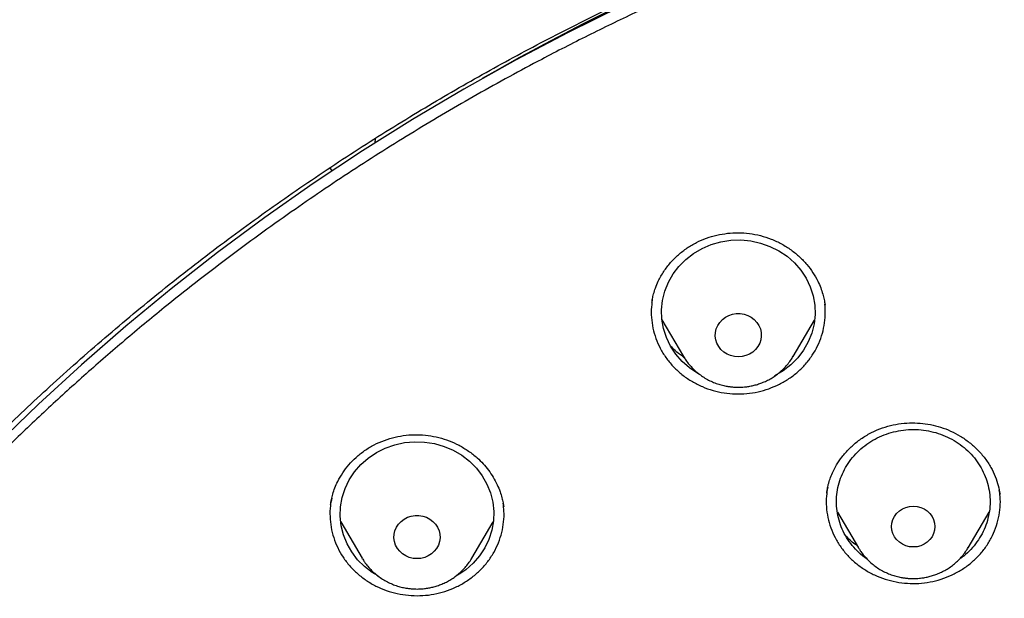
# Model space of a CAD drawing. Header units: millimetres. Extents: x 8 to 1577, y 12 to 2534.
# Tile 101 of 128: x 738 to 757, y 2165 to 2176. Entities that reach past the tile are written whole.
import ezdxf

# ---------------------------------------------------------------- set-up
doc = ezdxf.new("R2010")
doc.units = ezdxf.units.MM

msp = doc.modelspace()

# ---------------------------------------------------------------- linework, layer by layer
at = {"color": 7, "linetype": 'Continuous', "lineweight": 30}
for p, q in [((744.56, 2173.746), (744.566, 2173.831)), ((743.675, 2173.253), (743.713, 2173.202)), ((743.713, 2173.202), (743.717, 2173.196)), ((753.346, 2170.59), (753.349, 2170.575)), ((750.162, 2170.286), (750.583, 2169.572)), ((752.722, 2169.572), (753.14, 2170.281)), ((752.726, 2169.579), (752.722, 2169.572)), ((753.38, 2166.907), (753.381, 2166.914)), ((756.756, 2166.922), (756.763, 2166.882)), ((747.067, 2166.659), (747.07, 2166.644)), ((753.589, 2166.535), (754, 2165.836)), ((756.14, 2165.836), (756.551, 2166.534)), ((743.889, 2166.341), (744.307, 2165.632)), ((746.447, 2165.632), (746.867, 2166.345)), ((754.007, 2165.825), (754, 2165.836)), ((746.451, 2165.639), (746.447, 2165.632)), ((744.321, 2165.612), (744.305, 2165.624))]:
    msp.add_line(p, q, dxfattribs=at)
at = {"color": 7, "linetype": 'Continuous', "lineweight": 30, "flags": 128}
for points in [[(749.371, 2176.415), (748.329, 2175.9), (747.301, 2175.359), (746.289, 2174.793), (745.292, 2174.202), (744.313, 2173.587), (743.351, 2172.948), (742.407, 2172.286), (741.482, 2171.601), (740.576, 2170.893), (739.69, 2170.163), (738.825, 2169.411), (737.981, 2168.639), (737.159, 2167.846)], [(750.896, 2169.224), (750.86, 2169.242), (750.701, 2169.35), (750.557, 2169.476), (750.433, 2169.618), (750.329, 2169.775), (750.248, 2169.943), (750.191, 2170.119), (750.16, 2170.301), (750.153, 2170.485), (750.172, 2170.669), (750.217, 2170.848), (750.286, 2171.021), (750.378, 2171.184), (750.493, 2171.333), (750.627, 2171.468), (750.779, 2171.585), (750.945, 2171.682), (751.124, 2171.758), (751.312, 2171.812), (751.505, 2171.842), (751.701, 2171.848), (751.897, 2171.83), (752.088, 2171.788), (752.271, 2171.723), (752.444, 2171.636), (752.604, 2171.529), (752.747, 2171.403), (752.872, 2171.26), (752.975, 2171.104), (753.056, 2170.936), (753.113, 2170.759), (753.145, 2170.577), (753.151, 2170.393), (753.132, 2170.21), (753.088, 2170.03), (753.019, 2169.857), (752.926, 2169.695), (752.812, 2169.545), (752.678, 2169.41), (752.526, 2169.293), (752.359, 2169.196), (752.359, 2169.196)], [(751.652, 2169.565), (751.576, 2169.571), (751.502, 2169.589), (751.433, 2169.619), (751.37, 2169.659), (751.314, 2169.708), (751.269, 2169.766), (751.235, 2169.83), (751.212, 2169.899), (751.203, 2169.97), (751.206, 2170.041), (751.222, 2170.112), (751.25, 2170.178), (751.29, 2170.239), (751.341, 2170.293), (751.4, 2170.338), (751.467, 2170.373), (751.539, 2170.397), (751.614, 2170.409), (751.69, 2170.409), (751.766, 2170.397), (751.838, 2170.373), (751.904, 2170.338), (751.964, 2170.293), (752.014, 2170.239), (752.054, 2170.178), (752.083, 2170.112), (752.099, 2170.041), (752.102, 2169.97), (752.092, 2169.899), (752.07, 2169.83), (752.035, 2169.766), (751.99, 2169.708), (751.935, 2169.659), (751.872, 2169.619), (751.802, 2169.589), (751.728, 2169.571), (751.652, 2169.565)], [(744.617, 2165.287), (744.503, 2165.353), (744.352, 2165.47), (744.217, 2165.605), (744.103, 2165.755), (744.011, 2165.917), (743.942, 2166.09), (743.897, 2166.269), (743.878, 2166.453), (743.884, 2166.637), (743.916, 2166.819), (743.973, 2166.996), (744.054, 2167.163), (744.158, 2167.32), (744.282, 2167.463), (744.425, 2167.589), (744.585, 2167.696), (744.758, 2167.783), (744.942, 2167.848), (745.133, 2167.89), (745.328, 2167.908), (745.524, 2167.902), (745.718, 2167.872), (745.905, 2167.818), (746.084, 2167.742), (746.251, 2167.645), (746.402, 2167.528), (746.536, 2167.393), (746.651, 2167.243), (746.743, 2167.081), (746.812, 2166.908), (746.857, 2166.729), (746.876, 2166.545), (746.87, 2166.361), (746.838, 2166.179), (746.781, 2166.002), (746.7, 2165.835), (746.596, 2165.678), (746.472, 2165.535), (746.329, 2165.409), (746.329, 2165.409)], [(755.07, 2165.853), (754.996, 2165.859), (754.925, 2165.877), (754.858, 2165.907), (754.798, 2165.947), (754.745, 2165.996), (754.703, 2166.053), (754.672, 2166.115), (754.653, 2166.182), (754.646, 2166.252), (754.653, 2166.321), (754.672, 2166.388), (754.703, 2166.451), (754.745, 2166.508), (754.798, 2166.557), (754.858, 2166.596), (754.925, 2166.626), (754.996, 2166.644), (755.07, 2166.65), (755.144, 2166.644), (755.215, 2166.626), (755.282, 2166.596), (755.342, 2166.557), (755.395, 2166.508), (755.437, 2166.451), (755.468, 2166.388), (755.487, 2166.321), (755.494, 2166.252), (755.487, 2166.182), (755.468, 2166.115), (755.437, 2166.053), (755.395, 2165.996), (755.342, 2165.947), (755.282, 2165.907), (755.215, 2165.877), (755.144, 2165.859), (755.07, 2165.853)], [(745.377, 2165.625), (745.301, 2165.631), (745.227, 2165.649), (745.157, 2165.678), (745.094, 2165.719), (745.039, 2165.768), (744.994, 2165.826), (744.959, 2165.89), (744.937, 2165.958), (744.927, 2166.03), (744.931, 2166.101), (744.947, 2166.171), (744.975, 2166.238), (745.015, 2166.299), (745.066, 2166.353), (745.125, 2166.398), (745.192, 2166.433), (745.264, 2166.457), (745.339, 2166.469), (745.415, 2166.469), (745.49, 2166.457), (745.562, 2166.433), (745.629, 2166.398), (745.688, 2166.353), (745.739, 2166.299), (745.779, 2166.238), (745.807, 2166.171), (745.823, 2166.101), (745.827, 2166.03), (745.817, 2165.958), (745.794, 2165.89), (745.76, 2165.826), (745.715, 2165.768), (745.66, 2165.719), (745.596, 2165.678), (745.527, 2165.649), (745.453, 2165.631), (745.377, 2165.625)]]:
    msp.add_lwpolyline(points, dxfattribs=at)
at = {"color": 7, "linetype": 'Continuous', "lineweight": 30}
msp.add_arc((769.376, 2135.43), 45.63, 108.6983, 119.8676, dxfattribs=at)
for points, knots in [([(819.219, 2144.364), (819.226, 2144.611), (819.239, 2145.093), (819.252, 2145.796), (819.26, 2146.46), (819.264, 2147.087), (819.264, 2147.675), (819.261, 2148.225), (819.256, 2148.753), (819.249, 2149.254), (819.239, 2149.726), (819.229, 2150.153), (819.218, 2150.533), (819.207, 2150.867), (819.197, 2151.155), (819.188, 2151.398), (819.18, 2151.597), (819.174, 2151.751), (819.169, 2151.865), (819.165, 2151.961), (819.161, 2152.063), (819.155, 2152.19), (819.147, 2152.348), (819.138, 2152.534), (819.127, 2152.751), (819.114, 2152.996), (819.099, 2153.269), (819.076, 2153.663), (819.044, 2154.172), (818.998, 2154.835), (818.943, 2155.558), (818.877, 2156.342), (818.799, 2157.186), (818.707, 2158.093), (818.599, 2159.065), (818.477, 2160.062), (818.344, 2161.068), (818.201, 2162.062), (818.044, 2163.082), (817.872, 2164.122), (817.684, 2165.177), (817.492, 2166.19), (817.337, 2166.964), (817.22, 2167.51), (817.149, 2167.832), (817.082, 2168.124), (817.022, 2168.381), (816.972, 2168.589), (816.932, 2168.752), (816.901, 2168.877), (816.875, 2168.978), (816.854, 2169.062), (816.833, 2169.146), (816.806, 2169.25), (816.77, 2169.387), (816.725, 2169.559), (816.67, 2169.763), (816.585, 2170.074), (816.465, 2170.494), (816.311, 2171.007), (816.145, 2171.538), (815.964, 2172.082), (815.764, 2172.656), (815.541, 2173.258), (815.271, 2173.948), (814.954, 2174.703), (814.59, 2175.505), (814.203, 2176.297), (813.792, 2177.077), (813.36, 2177.843), (812.918, 2178.572), (812.471, 2179.266), (812.018, 2179.925), (811.564, 2180.549), (811.109, 2181.139), (810.619, 2181.742), (810.089, 2182.355), (809.518, 2182.975), (808.944, 2183.56), (808.369, 2184.11), (807.834, 2184.592), (807.341, 2185.013), (806.892, 2185.38), (806.449, 2185.727), (806.069, 2186.013), (805.76, 2186.238), (805.53, 2186.402), (805.328, 2186.543), (805.153, 2186.663), (805.001, 2186.767), (804.865, 2186.858), (804.73, 2186.947), (804.584, 2187.042), (804.416, 2187.15), (804.224, 2187.272), (803.992, 2187.417), (803.717, 2187.584), (803.396, 2187.776), (803.038, 2187.982), (802.651, 2188.198), (802.236, 2188.422), (801.793, 2188.652), (801.315, 2188.891), (800.802, 2189.137), (800.253, 2189.388), (799.566, 2189.688), (798.748, 2190.02), (797.808, 2190.371), (796.761, 2190.731), (795.604, 2191.091), (794.339, 2191.442), (793.076, 2191.754), (791.76, 2192.043), (790.393, 2192.306), (788.979, 2192.548), (787.579, 2192.771), (786.193, 2192.974), (784.683, 2193.177), (783.049, 2193.373), (781.287, 2193.557), (779.493, 2193.717), (777.664, 2193.852), (775.8, 2193.96), (773.944, 2194.038), (772.097, 2194.088), (770.313, 2194.108), (768.594, 2194.103), (766.938, 2194.075), (765.283, 2194.024), (763.616, 2193.95), (761.925, 2193.85), (760.207, 2193.724), (758.589, 2193.582), (757.075, 2193.428), (755.669, 2193.269), (754.246, 2193.089), (752.808, 2192.89), (751.355, 2192.668), (749.887, 2192.425), (748.534, 2192.181), (747.305, 2191.928), (746.211, 2191.678), (745.141, 2191.408), (744.104, 2191.12), (743.099, 2190.813), (742.146, 2190.495), (741.243, 2190.168), (740.389, 2189.834), (739.565, 2189.486), (738.773, 2189.127), (738.127, 2188.813), (737.617, 2188.553), (737.234, 2188.351), (736.86, 2188.148), (736.495, 2187.942), (736.141, 2187.737), (735.813, 2187.541), (735.52, 2187.362), (735.271, 2187.205), (735.059, 2187.069), (734.882, 2186.953), (734.749, 2186.866), (734.655, 2186.803), (734.592, 2186.76), (734.534, 2186.721), (734.466, 2186.675), (734.375, 2186.613), (734.263, 2186.536), (734.133, 2186.445), (733.968, 2186.328), (733.765, 2186.182), (733.519, 2186.002), (733.247, 2185.798), (732.95, 2185.569), (732.628, 2185.313), (732.268, 2185.018), (731.869, 2184.679), (731.432, 2184.29), (730.975, 2183.865), (730.514, 2183.414), (730.064, 2182.951), (729.609, 2182.46), (729.154, 2181.942), (728.7, 2181.398), (728.273, 2180.857), (727.842, 2180.284), (727.412, 2179.679), (726.986, 2179.044), (726.592, 2178.422), (726.228, 2177.814), (725.892, 2177.222), (725.579, 2176.641), (725.245, 2175.987), (724.889, 2175.241), (724.514, 2174.392), (724.156, 2173.511), (723.866, 2172.737), (723.637, 2172.078), (723.462, 2171.551), (723.3, 2171.037), (723.165, 2170.586), (723.054, 2170.202), (722.964, 2169.881), (722.884, 2169.586), (722.822, 2169.352), (722.777, 2169.174), (722.746, 2169.056), (722.724, 2168.966), (722.709, 2168.907), (722.698, 2168.863), (722.687, 2168.819), (722.667, 2168.74), (722.637, 2168.616), (722.594, 2168.436), (722.545, 2168.229), (722.492, 2168), (722.436, 2167.753), (722.375, 2167.476), (722.309, 2167.169), (722.24, 2166.835), (722.168, 2166.473), (722.092, 2166.088), (722.015, 2165.686), (721.872, 2164.92), (721.671, 2163.785), (721.438, 2162.325), (721.232, 2160.892), (721.052, 2159.489), (720.889, 2158.061), (720.779, 2156.942), (720.708, 2156.139), (720.668, 2155.66), (720.631, 2155.19), (720.598, 2154.741), (720.569, 2154.324), (720.544, 2153.943), (720.523, 2153.61), (720.506, 2153.322), (720.492, 2153.076), (720.48, 2152.858), (720.471, 2152.666), (720.462, 2152.502), (720.456, 2152.366), (720.45, 2152.256), (720.447, 2152.177), (720.444, 2152.122), (720.442, 2152.072), (720.439, 2152.007), (720.435, 2151.912), (720.429, 2151.781), (720.422, 2151.607), (720.413, 2151.388), (720.404, 2151.122), (720.393, 2150.811), (720.382, 2150.463), (720.372, 2150.08), (720.362, 2149.665), (720.353, 2149.209), (720.346, 2148.713), (720.34, 2148.178), (720.338, 2147.614), (720.338, 2147.023), (720.343, 2146.408), (720.351, 2145.757), (720.364, 2145.07), (720.377, 2144.6), (720.383, 2144.36)], [0, 0, 0, 0, 0.004556, 0.008877, 0.012965, 0.016819, 0.020438, 0.023824, 0.026976, 0.030174, 0.033088, 0.035719, 0.038068, 0.040133, 0.041916, 0.043421, 0.044652, 0.045608, 0.04629, 0.046771, 0.047391, 0.048185, 0.049152, 0.050315, 0.051658, 0.053181, 0.054884, 0.056745, 0.06051, 0.064374, 0.069105, 0.073977, 0.078991, 0.08486, 0.090912, 0.097147, 0.103515, 0.109742, 0.115786, 0.122673, 0.129306, 0.135685, 0.141809, 0.143969, 0.146052, 0.147914, 0.149544, 0.150941, 0.151876, 0.152667, 0.153314, 0.153818, 0.154269, 0.154924, 0.155798, 0.156891, 0.158204, 0.159705, 0.162865, 0.166276, 0.169596, 0.173123, 0.176858, 0.180801, 0.184952, 0.190483, 0.195872, 0.201119, 0.20665, 0.212011, 0.217202, 0.222222, 0.227071, 0.231748, 0.236255, 0.240591, 0.245827, 0.250904, 0.255827, 0.260598, 0.265212, 0.26877, 0.272229, 0.275589, 0.278848, 0.280738, 0.282416, 0.283883, 0.285138, 0.286197, 0.287169, 0.288054, 0.289082, 0.290272, 0.291625, 0.293141, 0.295137, 0.29736, 0.299809, 0.302484, 0.305236, 0.308193, 0.311354, 0.314719, 0.318287, 0.322047, 0.327997, 0.333901, 0.339761, 0.347543, 0.35525, 0.36288, 0.37043, 0.378938, 0.387338, 0.395638, 0.403837, 0.411936, 0.422391, 0.432732, 0.443024, 0.453998, 0.464915, 0.475777, 0.486584, 0.497336, 0.507062, 0.516743, 0.52638, 0.536112, 0.546016, 0.556092, 0.566342, 0.574517, 0.5828, 0.59119, 0.599687, 0.608291, 0.617003, 0.625825, 0.632452, 0.639074, 0.645549, 0.651873, 0.658043, 0.664062, 0.669598, 0.675, 0.68027, 0.685408, 0.690411, 0.69301, 0.695569, 0.698091, 0.700574, 0.703019, 0.705382, 0.707376, 0.709124, 0.710625, 0.711881, 0.712891, 0.713459, 0.713903, 0.714243, 0.714711, 0.715374, 0.716197, 0.71714, 0.718203, 0.719804, 0.721618, 0.723644, 0.725882, 0.728331, 0.730993, 0.734227, 0.737727, 0.741494, 0.745448, 0.749338, 0.753148, 0.757535, 0.761811, 0.765976, 0.770032, 0.774838, 0.77948, 0.783958, 0.788272, 0.792422, 0.796406, 0.800342, 0.80588, 0.811564, 0.817395, 0.823376, 0.826791, 0.830254, 0.833629, 0.836722, 0.838953, 0.84101, 0.842891, 0.844597, 0.845493, 0.846282, 0.846855, 0.847209, 0.847417, 0.847693, 0.848051, 0.848919, 0.850063, 0.851482, 0.85286, 0.854424, 0.856175, 0.858113, 0.860238, 0.862506, 0.864955, 0.86752, 0.870099, 0.879422, 0.888917, 0.897542, 0.906304, 0.915205, 0.924243, 0.927207, 0.930186, 0.933165, 0.935973, 0.93856, 0.940926, 0.94307, 0.944765, 0.946291, 0.947647, 0.948834, 0.949852, 0.9507, 0.951378, 0.951887, 0.952173, 0.952408, 0.952805, 0.953385, 0.954177, 0.955249, 0.956605, 0.958243, 0.960165, 0.962371, 0.964684, 0.967245, 0.970052, 0.973106, 0.976407, 0.979954, 0.983525, 0.987315, 0.991324, 0.995552, 1, 1, 1, 1]), ([(769.801, 2184.775), (769.595, 2184.774), (769.196, 2184.774), (768.616, 2184.769), (768.073, 2184.763), (767.567, 2184.755), (767.102, 2184.745), (766.676, 2184.735), (766.289, 2184.724), (765.938, 2184.714), (765.606, 2184.703), (765.286, 2184.691), (764.964, 2184.679), (764.645, 2184.666), (764.324, 2184.652), (764, 2184.637), (763.387, 2184.606), (762.486, 2184.556), (761.297, 2184.478), (759.795, 2184.363), (757.984, 2184.199), (755.865, 2183.968), (754.034, 2183.732), (752.488, 2183.51), (751.225, 2183.314), (749.964, 2183.104), (748.707, 2182.874), (747.464, 2182.616), (746.237, 2182.33), (745.027, 2182.013), (743.827, 2181.662), (742.808, 2181.328), (741.964, 2181.027), (741.29, 2180.771), (740.613, 2180.497), (739.927, 2180.203), (739.291, 2179.911), (738.709, 2179.628), (738.193, 2179.364), (737.776, 2179.141), (737.459, 2178.966), (737.236, 2178.84), (737.018, 2178.715), (736.808, 2178.592), (736.628, 2178.484), (736.485, 2178.397), (736.379, 2178.332), (736.293, 2178.279), (736.218, 2178.232), (736.14, 2178.183), (736.038, 2178.119), (735.908, 2178.035), (735.746, 2177.93), (735.56, 2177.808), (735.184, 2177.555), (734.642, 2177.175), (733.982, 2176.679), (733.379, 2176.196), (732.825, 2175.727), (732.294, 2175.25), (731.698, 2174.682), (731.044, 2174.013), (730.342, 2173.233), (729.675, 2172.427), (729.044, 2171.599), (728.449, 2170.75), (727.889, 2169.882), (727.364, 2168.993), (726.873, 2168.086), (726.416, 2167.161), (725.993, 2166.222), (725.603, 2165.272), (725.213, 2164.23), (724.831, 2163.095), (724.465, 2161.865), (724.139, 2160.626), (723.849, 2159.379), (723.595, 2158.126), (723.317, 2156.631), (723.025, 2154.89), (722.734, 2152.903), (722.48, 2150.864), (722.265, 2148.773), (722.093, 2146.632), (721.967, 2144.487), (721.888, 2142.341), (721.856, 2140.231), (721.867, 2138.16), (721.919, 2136.127), (722.012, 2134.095), (722.147, 2132.065), (722.324, 2130.038), (722.532, 2128.122), (722.764, 2126.318), (723.013, 2124.624), (723.292, 2122.935), (723.536, 2121.615), (723.725, 2120.658), (723.852, 2120.055), (723.991, 2119.435), (724.145, 2118.79), (724.288, 2118.228), (724.413, 2117.764), (724.511, 2117.413), (724.607, 2117.084), (724.693, 2116.795), (724.769, 2116.545), (724.837, 2116.334), (724.898, 2116.13), (724.94, 2115.996), (724.96, 2115.932)], [0, 0, 0, 0, 0.0058548, 0.0113535, 0.0164966, 0.0212848, 0.0257185, 0.0297282, 0.0333966, 0.0367239, 0.0397103, 0.0428349, 0.0458342, 0.0488586, 0.051908, 0.0549823, 0.0580818, 0.0693332, 0.0806464, 0.09196, 0.1121621, 0.1323642, 0.1525666, 0.1646894, 0.1768161, 0.1889495, 0.2010855, 0.2132135, 0.2251198, 0.2370226, 0.2489202, 0.2608158, 0.2676947, 0.2745732, 0.2814845, 0.2886171, 0.2960125, 0.3015986, 0.3072404, 0.3127077, 0.3152184, 0.3176859, 0.3201098, 0.3224898, 0.324721, 0.3261478, 0.3273448, 0.3283123, 0.3290641, 0.3299116, 0.3309843, 0.3325371, 0.3344023, 0.3365795, 0.3389963, 0.3475273, 0.3558017, 0.3629846, 0.3700406, 0.3769945, 0.3838502, 0.3941424, 0.4044434, 0.4147324, 0.4249947, 0.4352242, 0.4454513, 0.4556871, 0.4659413, 0.4762203, 0.4864966, 0.4967602, 0.5070162, 0.5198796, 0.5327452, 0.5456119, 0.5584747, 0.5713236, 0.5841754, 0.6043884, 0.6246084, 0.6448274, 0.6664783, 0.6881222, 0.7097696, 0.7314176, 0.7530657, 0.7735658, 0.794066, 0.8145661, 0.8350647, 0.8555599, 0.8760678, 0.8933012, 0.9105353, 0.9277684, 0.9449933, 0.9510536, 0.9571838, 0.9635741, 0.9702361, 0.9771706, 0.9810348, 0.984698, 0.9881434, 0.9913708, 0.9937538, 0.9959996, 0.9980786, 1, 1, 1, 1]), ([(724.73, 2142.675), (724.737, 2142.749), (724.752, 2142.908), (724.779, 2143.164), (724.812, 2143.436), (724.846, 2143.708), (724.881, 2143.971), (724.932, 2144.339), (725.003, 2144.81), (725.123, 2145.534), (725.284, 2146.401), (725.513, 2147.475), (725.787, 2148.606), (726.115, 2149.793), (726.488, 2150.998), (726.909, 2152.219), (727.382, 2153.455), (727.894, 2154.677), (728.447, 2155.883), (729.05, 2157.098), (729.707, 2158.317), (730.42, 2159.539), (731.175, 2160.739), (731.971, 2161.915), (732.809, 2163.066), (733.669, 2164.169), (734.549, 2165.226), (735.445, 2166.236), (736.374, 2167.22), (737.336, 2168.178), (738.349, 2169.126), (739.414, 2170.062), (740.533, 2170.982), (741.682, 2171.867), (742.862, 2172.716), (744.071, 2173.529), (745.284, 2174.29), (746.498, 2175), (747.711, 2175.662), (748.945, 2176.289), (750.198, 2176.879), (751.497, 2177.445), (752.84, 2177.982), (754.226, 2178.488), (755.629, 2178.95), (757.047, 2179.369), (758.48, 2179.743), (759.866, 2180.058), (761.205, 2180.322), (762.492, 2180.538), (763.639, 2180.699), (764.635, 2180.815), (765.254, 2180.876), (765.644, 2180.911), (765.822, 2180.926), (766.025, 2180.942), (766.26, 2180.96), (766.526, 2180.979), (766.809, 2180.998), (767.004, 2181.009), (767.099, 2181.015)], [0, 0, 0, 0, 0.003927, 0.008311, 0.012996, 0.017558, 0.021977, 0.026253, 0.03607, 0.045713, 0.062854, 0.079995, 0.100402, 0.12081, 0.141218, 0.163083, 0.184949, 0.206816, 0.228689, 0.250573, 0.27377, 0.296966, 0.320163, 0.343359, 0.366545, 0.389733, 0.411598, 0.433464, 0.45533, 0.4772, 0.499103, 0.522302, 0.545493, 0.568684, 0.591875, 0.615064, 0.638253, 0.660126, 0.681999, 0.703873, 0.725747, 0.747629, 0.770833, 0.794027, 0.817221, 0.840415, 0.863608, 0.886802, 0.907213, 0.927623, 0.948034, 0.961505, 0.974652, 0.977157, 0.979853, 0.983037, 0.986713, 0.990881, 0.995543, 1, 1, 1, 1]), ([(772.98, 2096.301), (773.371, 2096.33), (774.153, 2096.388), (775.306, 2096.509), (776.439, 2096.654), (777.553, 2096.823), (778.663, 2097.019), (779.742, 2097.236), (780.789, 2097.471), (781.806, 2097.724), (782.816, 2097.999), (783.812, 2098.293), (784.792, 2098.607), (785.756, 2098.939), (786.712, 2099.291), (787.589, 2099.636), (788.387, 2099.968), (789.107, 2100.283), (789.823, 2100.609), (790.6, 2100.98), (791.437, 2101.4), (792.331, 2101.873), (793.214, 2102.366), (794.087, 2102.878), (794.948, 2103.41), (795.913, 2104.036), (796.973, 2104.765), (798.12, 2105.609), (799.24, 2106.49), (800.164, 2107.266), (800.905, 2107.92), (801.475, 2108.441), (802.035, 2108.972), (802.638, 2109.564), (803.28, 2110.22), (803.956, 2110.944), (804.616, 2111.684), (805.259, 2112.439), (805.884, 2113.209), (806.574, 2114.099), (807.318, 2115.117), (808.103, 2116.271), (808.85, 2117.45), (809.448, 2118.47), (809.917, 2119.318), (810.271, 2119.986), (810.612, 2120.661), (810.973, 2121.407), (811.348, 2122.227), (811.731, 2123.12), (812.093, 2124.024), (812.434, 2124.936), (812.753, 2125.857), (813.09, 2126.912), (813.433, 2128.104), (813.768, 2129.437), (814.057, 2130.781), (814.263, 2131.93), (814.406, 2132.876), (814.505, 2133.617), (814.589, 2134.36), (814.666, 2135.176), (814.731, 2136.066), (814.778, 2137.028), (814.802, 2137.993), (814.802, 2138.96), (814.779, 2139.928), (814.725, 2141.029), (814.629, 2142.26), (814.475, 2143.622), (814.274, 2144.981), (814.064, 2146.129), (813.866, 2147.066), (813.698, 2147.796), (813.516, 2148.523), (813.302, 2149.317), (813.05, 2150.177), (812.755, 2151.1), (812.437, 2152.018), (812.097, 2152.931), (811.734, 2153.837), (811.296, 2154.858), (810.771, 2155.99), (810.146, 2157.228), (809.478, 2158.448), (808.875, 2159.465), (808.359, 2160.288), (807.943, 2160.925), (807.515, 2161.554), (807.033, 2162.237), (806.492, 2162.97), (805.889, 2163.749), (805.265, 2164.517), (804.623, 2165.272), (803.961, 2166.014), (803.188, 2166.842), (802.294, 2167.747), (801.268, 2168.72), (800.208, 2169.663), (799.281, 2170.436), (798.504, 2171.052), (797.887, 2171.523), (797.262, 2171.984), (796.566, 2172.479), (795.798, 2173.002), (794.954, 2173.55), (794.095, 2174.08), (793.223, 2174.593), (792.337, 2175.087), (791.316, 2175.628), (790.154, 2176.204), (788.843, 2176.803), (787.511, 2177.364), (786.363, 2177.804), (785.413, 2178.144), (784.665, 2178.397), (783.912, 2178.637), (783.082, 2178.887), (782.172, 2179.142), (781.183, 2179.397), (780.186, 2179.63), (779.183, 2179.842), (778.172, 2180.033), (777.018, 2180.226), (775.719, 2180.408), (774.271, 2180.566), (772.816, 2180.68), (771.578, 2180.739), (770.562, 2180.764), (769.767, 2180.77), (768.972, 2180.763), (768.1, 2180.74), (767.152, 2180.698), (766.129, 2180.63), (765.106, 2180.541), (764.085, 2180.429), (763.064, 2180.295), (761.907, 2180.118), (760.617, 2179.885), (759.195, 2179.584), (757.782, 2179.239), (756.593, 2178.91), (755.625, 2178.617), (754.873, 2178.376), (754.125, 2178.121), (753.31, 2177.829), (752.431, 2177.494), (751.489, 2177.112), (750.556, 2176.71), (749.631, 2176.286), (748.715, 2175.842), (747.686, 2175.315), (746.55, 2174.694), (745.314, 2173.968), (744.102, 2173.203), (743.097, 2172.523), (742.286, 2171.945), (741.662, 2171.483), (741.046, 2171.011), (740.38, 2170.482), (739.668, 2169.892), (738.914, 2169.239), (738.175, 2168.569), (737.451, 2167.881), (736.743, 2167.178), (735.958, 2166.36), (735.105, 2165.421), (734.195, 2164.351), (733.321, 2163.252), (732.538, 2162.199), (731.841, 2161.2), (731.231, 2160.273), (730.654, 2159.345), (730.11, 2158.416), (729.59, 2157.475), (729.107, 2156.542), (728.659, 2155.622), (728.244, 2154.714), (727.852, 2153.797), (727.485, 2152.878), (727.144, 2151.96), (726.828, 2151.042), (726.534, 2150.117), (726.249, 2149.14), (725.978, 2148.112), (725.729, 2147.048), (725.512, 2145.992), (725.325, 2144.947), (725.167, 2143.897), (725.039, 2142.867), (724.941, 2141.859), (724.869, 2140.873), (724.822, 2139.885), (724.799, 2138.905), (724.801, 2137.932), (724.826, 2136.967), (724.875, 2136.003), (724.941, 2135.112), (725.02, 2134.296), (725.105, 2133.553), (725.205, 2132.812), (725.33, 2132.001), (725.484, 2131.121), (725.674, 2130.174), (725.887, 2129.23), (726.124, 2128.289), (726.384, 2127.352), (726.705, 2126.293), (727.1, 2125.115), (727.583, 2123.823), (728.111, 2122.544), (728.597, 2121.472), (729.019, 2120.603), (729.361, 2119.929), (729.716, 2119.26), (730.119, 2118.534), (730.575, 2117.752), (731.088, 2116.917), (731.622, 2116.092), (732.176, 2115.278), (732.752, 2114.475), (733.428, 2113.575), (734.216, 2112.587), (735.127, 2111.517), (736.075, 2110.475), (736.911, 2109.615), (737.615, 2108.926), (738.176, 2108.396), (738.746, 2107.876), (739.383, 2107.315), (740.088, 2106.719), (740.866, 2106.091), (741.661, 2105.479), (742.471, 2104.883), (743.296, 2104.304), (744.252, 2103.665), (745.343, 2102.978), (746.579, 2102.252), (747.842, 2101.563), (749.045, 2100.955), (750.182, 2100.42), (751.233, 2099.958), (752.281, 2099.527), (753.325, 2099.127), (754.381, 2098.751), (755.422, 2098.408), (756.447, 2098.096), (757.455, 2097.814), (758.47, 2097.554), (759.483, 2097.318), (760.493, 2097.106), (761.5, 2096.917), (762.512, 2096.75), (763.446, 2096.616), (764.299, 2096.511), (765.072, 2096.428), (765.846, 2096.356), (766.363, 2096.32), (766.621, 2096.301)], [0, 0, 0, 0, 0.004255, 0.008513, 0.012591, 0.016669, 0.020757, 0.024845, 0.028646, 0.032447, 0.036257, 0.040066, 0.043778, 0.04749, 0.051211, 0.054931, 0.057805, 0.060679, 0.063557, 0.066435, 0.070146, 0.073857, 0.077567, 0.081295, 0.085024, 0.088752, 0.094018, 0.099284, 0.104573, 0.109861, 0.112735, 0.11561, 0.118488, 0.121366, 0.125076, 0.128787, 0.132498, 0.136226, 0.139954, 0.143682, 0.148948, 0.154215, 0.159503, 0.164791, 0.167666, 0.17054, 0.173418, 0.176296, 0.180007, 0.183718, 0.187428, 0.191156, 0.194885, 0.198613, 0.203879, 0.209145, 0.214433, 0.219722, 0.222596, 0.22547, 0.228348, 0.231226, 0.234937, 0.238648, 0.242358, 0.246086, 0.249815, 0.253543, 0.258809, 0.264075, 0.269364, 0.274652, 0.277526, 0.280401, 0.283279, 0.286157, 0.289867, 0.293578, 0.297289, 0.301017, 0.304745, 0.308473, 0.313739, 0.319006, 0.324294, 0.329582, 0.332457, 0.335331, 0.338209, 0.341087, 0.344798, 0.348509, 0.352219, 0.355947, 0.359676, 0.363404, 0.36867, 0.373936, 0.379224, 0.384513, 0.387387, 0.390262, 0.39314, 0.396018, 0.399728, 0.403439, 0.407149, 0.410877, 0.414606, 0.418334, 0.4236, 0.428866, 0.434155, 0.439443, 0.442317, 0.445192, 0.44807, 0.450948, 0.454658, 0.458369, 0.46208, 0.465808, 0.469536, 0.473264, 0.47853, 0.483797, 0.489085, 0.494373, 0.497248, 0.500122, 0.503, 0.505878, 0.509589, 0.5133, 0.51701, 0.520738, 0.524467, 0.528195, 0.533461, 0.538727, 0.544015, 0.549304, 0.552178, 0.555053, 0.557931, 0.560809, 0.564519, 0.56823, 0.571941, 0.575669, 0.579397, 0.583125, 0.588391, 0.593657, 0.598946, 0.604234, 0.607109, 0.609983, 0.612861, 0.615739, 0.619449, 0.62316, 0.626871, 0.630599, 0.634327, 0.638055, 0.643322, 0.648588, 0.653876, 0.659164, 0.66342, 0.667678, 0.671756, 0.675833, 0.679922, 0.68401, 0.687811, 0.691612, 0.695421, 0.69923, 0.702943, 0.706655, 0.710375, 0.714095, 0.71835, 0.722608, 0.726686, 0.730764, 0.734852, 0.73894, 0.742741, 0.746542, 0.750352, 0.754161, 0.757873, 0.761585, 0.765306, 0.769026, 0.7719, 0.774774, 0.777652, 0.78053, 0.784241, 0.787952, 0.791662, 0.79539, 0.799119, 0.802847, 0.808113, 0.813379, 0.818668, 0.823956, 0.82683, 0.829705, 0.832583, 0.835461, 0.839171, 0.842882, 0.846593, 0.850321, 0.854049, 0.857777, 0.863043, 0.86831, 0.873598, 0.878886, 0.881761, 0.884635, 0.887513, 0.890391, 0.894102, 0.897813, 0.901523, 0.905251, 0.90898, 0.912708, 0.917974, 0.92324, 0.928528, 0.933817, 0.938072, 0.94233, 0.946408, 0.950486, 0.954574, 0.958662, 0.962463, 0.966264, 0.970073, 0.973883, 0.977595, 0.981307, 0.985027, 0.988747, 0.991559, 0.99437, 0.997185, 1, 1, 1, 1]), ([(749.964, 2170.625), (749.968, 2170.649), (749.976, 2170.704), (749.998, 2170.8), (750.035, 2170.917), (750.097, 2171.066), (750.194, 2171.236), (750.326, 2171.409), (750.479, 2171.563), (750.65, 2171.695), (750.834, 2171.803), (751.028, 2171.887), (751.231, 2171.946), (751.44, 2171.982), (751.654, 2171.993), (751.871, 2171.978), (752.087, 2171.938), (752.298, 2171.869), (752.499, 2171.775), (752.684, 2171.658), (752.85, 2171.522), (752.993, 2171.373), (753.113, 2171.213), (753.201, 2171.059), (753.264, 2170.917), (753.303, 2170.796), (753.329, 2170.686), (753.34, 2170.621), (753.345, 2170.59)], [0, 0, 0, 0, 0.018027, 0.040399, 0.067269, 0.098584, 0.145205, 0.191455, 0.236967, 0.281805, 0.326047, 0.36958, 0.412437, 0.455575, 0.499176, 0.543291, 0.588001, 0.6333, 0.678879, 0.724294, 0.768544, 0.811609, 0.853515, 0.894314, 0.924136, 0.951858, 0.977089, 1, 1, 1, 1]), ([(749.973, 2170.678), (749.964, 2170.616), (749.947, 2170.485), (749.956, 2170.282), (749.992, 2170.075), (750.057, 2169.875), (750.149, 2169.684), (750.267, 2169.506), (750.408, 2169.344), (750.571, 2169.201), (750.752, 2169.079), (750.949, 2168.98), (751.157, 2168.906), (751.375, 2168.859), (751.597, 2168.838), (751.819, 2168.845), (752.039, 2168.879), (752.253, 2168.939), (752.387, 2169), (752.454, 2169.03)], [0, 0, 0, 0, 0.053042, 0.112227, 0.171412, 0.230597, 0.289782, 0.348966, 0.408151, 0.467336, 0.526521, 0.585706, 0.644891, 0.704076, 0.763261, 0.822445, 0.88163, 0.940815, 1, 1, 1, 1]), ([(752.454, 2169.03), (752.518, 2169.066), (752.646, 2169.136), (752.818, 2169.27), (752.97, 2169.423), (753.1, 2169.593), (753.205, 2169.778), (753.284, 2169.974), (753.334, 2170.178), (753.358, 2170.386), (753.349, 2170.525), (753.344, 2170.594)], [0, 0, 0, 0, 0.111211, 0.222421, 0.333632, 0.444842, 0.556053, 0.667264, 0.778474, 0.889685, 1, 1, 1, 1]), ([(750.598, 2169.549), (750.548, 2169.585), (750.45, 2169.654), (750.368, 2169.737), (750.328, 2169.777)], [0, 0, 0, 0, 0.513641, 1, 1, 1, 1]), ([(750.584, 2169.571), (750.598, 2169.548), (750.631, 2169.494), (750.692, 2169.415), (750.765, 2169.334), (750.846, 2169.261), (750.932, 2169.195), (751.024, 2169.136), (751.121, 2169.087), (751.219, 2169.047), (751.318, 2169.016), (751.406, 2168.995), (751.485, 2168.983), (751.564, 2168.974), (751.62, 2168.973), (751.652, 2168.972)], [0, 0, 0, 0, 0.0641308, 0.1495155, 0.234929, 0.3203155, 0.4055808, 0.4905656, 0.5749796, 0.6582284, 0.7388405, 0.8154993, 0.8696008, 0.9248024, 1, 1, 1, 1]), ([(751.652, 2168.972), (751.692, 2168.973), (751.748, 2168.975), (751.831, 2168.984), (751.902, 2168.996), (751.986, 2169.016), (752.072, 2169.042), (752.16, 2169.077), (752.249, 2169.119), (752.336, 2169.17), (752.419, 2169.229), (752.499, 2169.296), (752.574, 2169.37), (752.642, 2169.452), (752.693, 2169.522), (752.718, 2169.566), (752.725, 2169.579)], [0, 0, 0, 0, 0.091946, 0.129781, 0.192547, 0.257901, 0.328149, 0.401607, 0.47759, 0.555555, 0.635119, 0.716, 0.797994, 0.880949, 0.964761, 1, 1, 1, 1]), ([(753.38, 2166.914), (753.384, 2166.936), (753.391, 2166.985), (753.41, 2167.079), (753.444, 2167.187), (753.496, 2167.315), (753.572, 2167.46), (753.68, 2167.618), (753.816, 2167.773), (753.978, 2167.918), (754.163, 2168.043), (754.362, 2168.142), (754.57, 2168.214), (754.782, 2168.259), (754.993, 2168.279), (755.202, 2168.274), (755.407, 2168.247), (755.607, 2168.196), (755.803, 2168.121), (755.991, 2168.021), (756.168, 2167.898), (756.33, 2167.753), (756.472, 2167.588), (756.588, 2167.412), (756.674, 2167.231), (756.733, 2167.054), (756.754, 2166.939), (756.764, 2166.883)], [0, 0, 0, 0, 0.018996, 0.040549, 0.065119, 0.091516, 0.129185, 0.169731, 0.213191, 0.259474, 0.306079, 0.352076, 0.397155, 0.441264, 0.484461, 0.526768, 0.568344, 0.61039, 0.653224, 0.696867, 0.741309, 0.786494, 0.832358, 0.877512, 0.920452, 0.961253, 1, 1, 1, 1]), ([(754.173, 2165.611), (754.141, 2165.633), (754.056, 2165.692), (753.937, 2165.809), (753.817, 2165.955), (753.719, 2166.116), (753.644, 2166.287), (753.594, 2166.465), (753.569, 2166.649), (753.569, 2166.834), (753.595, 2167.017), (753.647, 2167.195), (753.723, 2167.366), (753.822, 2167.526), (753.942, 2167.672), (754.081, 2167.803), (754.238, 2167.915), (754.408, 2168.007), (754.59, 2168.077), (754.781, 2168.124), (754.976, 2168.148), (755.173, 2168.148), (755.368, 2168.123), (755.558, 2168.075), (755.739, 2168.003), (755.909, 2167.91), (756.065, 2167.797), (756.204, 2167.666), (756.323, 2167.519), (756.421, 2167.359), (756.496, 2167.188), (756.546, 2167.009), (756.571, 2166.826), (756.571, 2166.641), (756.544, 2166.458), (756.493, 2166.279), (756.417, 2166.109), (756.318, 2165.948), (756.198, 2165.803), (756.079, 2165.688), (755.996, 2165.631), (755.965, 2165.61)], [0, 0, 0, 0, 0.016101, 0.042282, 0.068463, 0.094643, 0.120824, 0.147005, 0.173186, 0.199367, 0.225547, 0.251728, 0.277909, 0.30409, 0.330271, 0.356451, 0.382632, 0.408813, 0.434994, 0.461175, 0.487355, 0.513536, 0.539717, 0.565898, 0.592079, 0.618259, 0.64444, 0.670621, 0.696802, 0.722983, 0.749163, 0.775344, 0.801525, 0.827706, 0.853887, 0.880067, 0.906248, 0.932429, 0.95861, 0.984791, 1, 1, 1, 1]), ([(743.688, 2166.684), (743.693, 2166.715), (743.704, 2166.781), (743.73, 2166.89), (743.771, 2167.01), (743.834, 2167.15), (743.923, 2167.302), (744.042, 2167.46), (744.185, 2167.607), (744.351, 2167.739), (744.537, 2167.851), (744.737, 2167.939), (744.947, 2168.002), (745.162, 2168.039), (745.379, 2168.05), (745.595, 2168.035), (745.805, 2167.994), (746.007, 2167.929), (746.201, 2167.841), (746.385, 2167.73), (746.541, 2167.607), (746.671, 2167.48), (746.776, 2167.353), (746.868, 2167.215), (746.944, 2167.074), (746.999, 2166.939), (747.035, 2166.82), (747.058, 2166.72), (747.068, 2166.663), (747.072, 2166.637)], [0, 0, 0, 0, 0.023371, 0.048828, 0.076566, 0.106278, 0.146943, 0.188735, 0.231713, 0.275945, 0.321169, 0.366365, 0.411125, 0.455503, 0.49956, 0.543378, 0.586701, 0.629579, 0.67294, 0.716956, 0.761633, 0.795605, 0.83, 0.86484, 0.899731, 0.931149, 0.95828, 0.981188, 1, 1, 1, 1]), ([(753.398, 2167.017), (753.389, 2166.96), (753.367, 2166.835), (753.369, 2166.637), (753.397, 2166.429), (753.454, 2166.227), (753.539, 2166.033), (753.65, 2165.851), (753.785, 2165.684), (753.942, 2165.536), (754.119, 2165.408), (754.312, 2165.302), (754.517, 2165.222), (754.733, 2165.167), (754.954, 2165.139), (755.177, 2165.138), (755.398, 2165.165), (755.614, 2165.218), (755.75, 2165.274), (755.818, 2165.303)], [0, 0, 0, 0, 0.049041, 0.108476, 0.167911, 0.227346, 0.286781, 0.346216, 0.405651, 0.465086, 0.524521, 0.583956, 0.64339, 0.702825, 0.76226, 0.821695, 0.88113, 0.940565, 1, 1, 1, 1]), ([(743.712, 2166.806), (743.701, 2166.756), (743.678, 2166.638), (743.674, 2166.446), (743.695, 2166.238), (743.746, 2166.034), (743.824, 2165.838), (743.929, 2165.653), (744.059, 2165.483), (744.211, 2165.33), (744.384, 2165.197), (744.573, 2165.086), (744.776, 2165), (744.99, 2164.939), (745.21, 2164.905), (745.433, 2164.898), (745.655, 2164.918), (745.872, 2164.966), (746.08, 2165.04), (746.278, 2165.138), (746.396, 2165.222), (746.455, 2165.264)], [0, 0, 0, 0, 0.038996, 0.092385, 0.145774, 0.199163, 0.252552, 0.305941, 0.35933, 0.41272, 0.466109, 0.519498, 0.572887, 0.626276, 0.679665, 0.733054, 0.786443, 0.839833, 0.893222, 0.946611, 1, 1, 1, 1]), ([(755.818, 2165.303), (755.883, 2165.336), (756.014, 2165.402), (756.19, 2165.53), (756.349, 2165.677), (756.485, 2165.843), (756.597, 2166.025), (756.683, 2166.218), (756.741, 2166.42), (756.77, 2166.628), (756.774, 2166.812), (756.756, 2166.924), (756.749, 2166.967)], [0, 0, 0, 0, 0.103889, 0.207778, 0.311667, 0.415556, 0.519445, 0.623334, 0.727223, 0.831112, 0.935001, 1, 1, 1, 1]), ([(746.455, 2165.264), (746.511, 2165.31), (746.622, 2165.403), (746.762, 2165.566), (746.881, 2165.744), (746.972, 2165.935), (747.037, 2166.135), (747.073, 2166.342), (747.082, 2166.535), (747.066, 2166.657), (747.059, 2166.709)], [0, 0, 0, 0, 0.128886, 0.257772, 0.386658, 0.515544, 0.64443, 0.773315, 0.902201, 1, 1, 1, 1]), ([(753.978, 2165.874), (753.944, 2165.898), (753.862, 2165.956), (753.794, 2166.025), (753.755, 2166.065)], [0, 0, 0, 0, 0.418839, 1, 1, 1, 1]), ([(755.07, 2165.236), (755.11, 2165.237), (755.166, 2165.239), (755.249, 2165.248), (755.32, 2165.26), (755.403, 2165.28), (755.49, 2165.306), (755.578, 2165.341), (755.666, 2165.383), (755.753, 2165.434), (755.837, 2165.493), (755.917, 2165.56), (755.992, 2165.634), (756.06, 2165.716), (756.11, 2165.785), (756.134, 2165.828), (756.141, 2165.84)], [0, 0, 0, 0, 0.092216, 0.130162, 0.193112, 0.258657, 0.329112, 0.402785, 0.478991, 0.557185, 0.636982, 0.718101, 0.800335, 0.883534, 0.967591, 1, 1, 1, 1]), ([(745.377, 2165.032), (745.417, 2165.033), (745.473, 2165.035), (745.556, 2165.044), (745.627, 2165.056), (745.71, 2165.075), (745.797, 2165.102), (745.885, 2165.137), (745.973, 2165.179), (746.06, 2165.23), (746.144, 2165.289), (746.224, 2165.356), (746.299, 2165.43), (746.367, 2165.512), (746.418, 2165.582), (746.442, 2165.626), (746.45, 2165.639)], [0, 0, 0, 0, 0.091923, 0.129749, 0.192499, 0.257836, 0.328067, 0.401506, 0.47747, 0.555416, 0.63496, 0.71582, 0.797793, 0.880728, 0.964518, 1, 1, 1, 1]), ([(754.008, 2165.825), (754.02, 2165.805), (754.051, 2165.755), (754.11, 2165.679), (754.183, 2165.598), (754.263, 2165.525), (754.35, 2165.458), (754.442, 2165.4), (754.538, 2165.351), (754.637, 2165.311), (754.735, 2165.28), (754.824, 2165.259), (754.903, 2165.247), (754.982, 2165.238), (755.038, 2165.237), (755.07, 2165.236)], [0, 0, 0, 0, 0.055625, 0.141786, 0.227976, 0.314138, 0.400178, 0.485936, 0.571117, 0.655122, 0.736467, 0.813822, 0.868416, 0.924119, 1, 1, 1, 1]), ([(744.31, 2165.63), (744.323, 2165.607), (744.356, 2165.553), (744.416, 2165.475), (744.49, 2165.394), (744.57, 2165.32), (744.657, 2165.254), (744.749, 2165.196), (744.845, 2165.147), (744.944, 2165.106), (745.042, 2165.075), (745.131, 2165.055), (745.21, 2165.043), (745.289, 2165.034), (745.345, 2165.033), (745.377, 2165.032)], [0, 0, 0, 0, 0.062873, 0.148372, 0.233901, 0.319402, 0.404782, 0.489881, 0.574408, 0.657769, 0.738489, 0.815251, 0.869426, 0.924701, 1, 1, 1, 1]), ([(746.329, 2165.409), (746.277, 2165.371), (746.217, 2165.325), (746.148, 2165.291), (746.138, 2165.286)], [0, 0, 0, 0, 0.847534, 1, 1, 1, 1])]:
    msp.add_open_spline(points, degree=3, knots=knots, dxfattribs=at)

doc.saveas('drawing.dxf')
